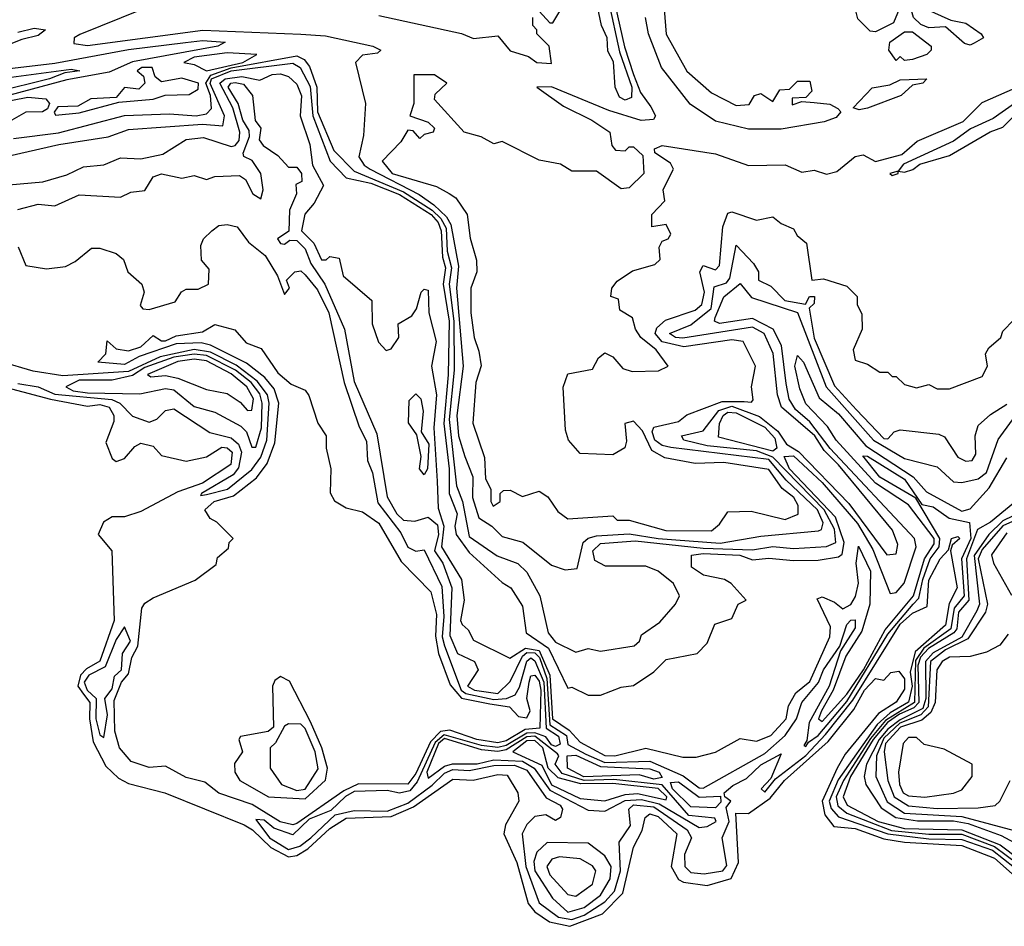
# Model space of a CAD drawing. Extents: x 2668140 to 2765664, y 823621 to 955240.
# Tile 31 of 256: x 2698480 to 2700879, y 850050 to 852260. Entities that reach past the tile are written whole.
import ezdxf

# ---------------------------------------------------------------- set-up
doc = ezdxf.new("R2010")
doc.units = 0

msp = doc.modelspace()

# ---------------------------------------------------------------- linework, layer by layer
at = {"layer": '0CON02XD'}
for points in [[(2699896.4, 852446.4), (2699953.6, 852193.7), (2699975, 852126.2), (2699992.2, 852082.2), (2700017, 852047), (2700028.8, 852025), (2700024.1, 852015.9), (2699993.7, 852013.7), (2699915, 852038.6), (2699775, 852096), (2699740, 852095), (2699805, 852048.8), (2699873.3, 852015), (2699917.5, 851985), (2699922.5, 851952.5), (2699931.7, 851941.7), (2699955, 851940), (2699965, 851950), (2699975, 851950), (2699998.3, 851928.3), (2700000, 851885), (2699965, 851850), (2699945, 851847.5), (2699885, 851890), (2699825, 851890), (2699797.5, 851907.5), (2699745, 851917.5), (2699655, 851962.5), (2699635, 851956.7), (2699603.9, 851973.9), (2699562.5, 851985), (2699490, 852065), (2699491.7, 852078.3), (2699520, 852105), (2699490, 852125), (2699440, 852125), (2699440, 852055), (2699430, 852025), (2699475, 852010), (2699490, 851995), (2699487.5, 851985), (2699465, 851980), (2699455, 851970), (2699438.3, 851988.3), (2699425, 851990), (2699408.3, 851961.7), (2699362.5, 851915), (2699387.5, 851885), (2699495, 851853.3), (2699526.1, 851836.1), (2699542.5, 851825), (2699570, 851785), (2699577, 851727), (2699593, 851673), (2699593.3, 851645), (2699578.8, 851605), (2699578.8, 851545), (2699586.7, 851485), (2699598.3, 851451.7), (2699603.9, 851416.1), (2699591.2, 851375), (2699583.9, 851276.1), (2699612.3, 851192.3), (2699615, 851140), (2699627.5, 851115), (2699627.5, 851085), (2699633.6, 851073.6), (2699650, 851085), (2699650, 851105), (2699658.3, 851111.7), (2699675, 851112.5), (2699705, 851097.5), (2699745, 851110), (2699766.4, 851096.4), (2699790.7, 851060.7), (2699815, 851042.5), (2699925, 851050), (2699935, 851040), (2699965, 851040), (2700054.3, 851014.3), (2700165, 851013.3)], [(2699955, 852063.8), (2699940.8, 852070.8), (2699930.6, 852095), (2699926.8, 852156.8), (2699912.7, 852182.7), (2699911.4, 852215), (2699897.5, 852245), (2699878.8, 852335), (2699860.6, 852385), (2699866.7, 852413.3), (2699875, 852413.8), (2699888.9, 852385), (2699897.9, 852337.9), (2699914.4, 852305), (2699940.9, 852180.9), (2699970.9, 852095), (2699970, 852070), (2699955, 852063.8)], [(2700565, 852230), (2700551.7, 852231.7), (2700521.7, 852261.7), (2700503, 852337), (2700565, 852335.7), (2700636.7, 852305), (2700638.3, 852291.7), (2700622.5, 852285), (2700608.3, 852251.7), (2700565, 852230)], [(2698827.5, 852305), (2698626.7, 852223.3), (2698612.5, 852215), (2698611.7, 852201.7), (2698645, 852196.7), (2698925.7, 852234.3), (2699165, 852224.4), (2699225, 852220), (2699340, 852195), (2699360, 852185), (2699351.7, 852178.3), (2699315, 852173.3), (2699297.5, 852155), (2699322.5, 852055), (2699317, 851977), (2699306.2, 851925), (2699318.8, 851905), (2699333.8, 851895), (2699453.2, 851833.2), (2699488.6, 851808.6), (2699519.3, 851779.3), (2699530.4, 851760.4), (2699548.7, 851658.7), (2699543.6, 851605), (2699560, 851415), (2699544.4, 851295), (2699548.6, 851245), (2699564.2, 851195), (2699584, 851145), (2699582.9, 851095), (2699598, 851045), (2699630, 851025), (2699655, 851000), (2699705.8, 850985.8), (2699775, 850930), (2699808.3, 850918.3), (2699838.3, 850921.7), (2699852.5, 850985), (2699864.4, 850995.6), (2699885, 851001.5), (2699965, 851006.2), (2700035, 850994.7), (2700186.2, 850983.8), (2700285, 851000.8), (2700426.1, 851013.9), (2700433.3, 851016.7), (2700437, 851033), (2700423.3, 851065), (2700347.1, 851137.1), (2700305, 851187.6), (2700066.4, 851216.4), (2700045, 851221.9), (2700027.1, 851235), (2700020.6, 851255), (2700025, 851266.2), (2700085, 851280), (2700105, 851296.7), (2700191.1, 851328.9), (2700245, 851329.2), (2700262.5, 851327.5), (2700267, 851333), (2700262.5, 851365), (2700272.5, 851415), (2700242.5, 851475), (2700215, 851479.2), (2700098.1, 851461.9), (2700045, 851474.5), (2700028.1, 851495), (2700031.7, 851508.3), (2700052.9, 851527.1), (2700125, 851551.4), (2700142, 851565), (2700147.8, 851595), (2700136.7, 851645), (2700145, 851660), (2700175, 851650), (2700185, 851660), (2700192.5, 851755), (2700205, 851788), (2700215, 851790.8), (2700275, 851771.2), (2700315, 851778.8), (2700335, 851762.5), (2700365, 851750), (2700373.6, 851733.6), (2700396.7, 851715), (2700410, 851625), (2700438, 851628), (2700495, 851610), (2700520, 851585), (2700520, 851565), (2700531.7, 851541.7), (2700532.5, 851505), (2700510, 851455), (2700515, 851430), (2700545, 851420), (2700575, 851400), (2700595, 851400), (2700605, 851390), (2700615, 851390), (2700635, 851370), (2700665, 851362.5), (2700695, 851370), (2700715, 851360), (2700745, 851360), (2700825, 851390), (2700837.5, 851415), (2700832.5, 851445), (2700840.7, 851459.3), (2700870, 851485), (2700875, 851500), (2700901.7, 851528.3)], [(2699745, 852280), (2699771.7, 852251.7), (2699778.3, 852251.7), (2699810, 852305)], [(2700050, 852285), (2700054.5, 852224.5), (2700105, 852134), (2700165, 852081.2), (2700225, 852050.8), (2700257, 852053), (2700270, 852075), (2700285, 852080), (2700315, 852060), (2700331.7, 852088.3), (2700355, 852090), (2700375, 852110), (2700405, 852110), (2700410, 852085), (2700395, 852070), (2700361.7, 852068.3), (2700361.7, 852051.7), (2700385, 852060), (2700415, 852057.5), (2700453.3, 852053.3), (2700473, 852043), (2700480, 852035), (2700468.8, 852021.2), (2700439.7, 852010.3), (2700335, 851992.9)], [(2700795, 852197.5), (2700781.7, 852201.7), (2700735, 852242.5), (2700695, 852240), (2700675, 852247.5), (2700657.5, 852265), (2700650, 852290), (2700685, 852287.1), (2700748.3, 852258.3), (2700785, 852250.8), (2700822.5, 852225), (2700827.5, 852215), (2700805, 852202.5), (2700795, 852197.5)], [(2699355, 852270), (2699556.1, 852226.1), (2699585, 852214), (2699645, 852220), (2699675, 852183.8), (2699719.5, 852169.5), (2699740, 852155), (2699775, 852152.5), (2699770, 852195), (2699740, 852225), (2699740, 852235), (2699730, 852245), (2699730, 852265)], [(2700335, 851992.9), (2700255, 851992.9), (2700175, 852012), (2700113.6, 852053.6), (2700043, 852143), (2700011.5, 852225), (2700004.3, 852265)], [(2698475, 852228.8), (2698515, 852239.2), (2698542.5, 852235), (2698525, 852221.2), (2698485, 852211.2), (2698342.5, 852155)], [(2700635, 852160), (2700625, 852170), (2700615, 852160), (2700597.5, 852185), (2700600, 852205), (2700635, 852230), (2700655, 852230), (2700700, 852195), (2700700, 852185), (2700690, 852175), (2700655, 852162.5), (2700635, 852160)], [(2698337, 852127), (2698565, 852153.6), (2698745, 852186.5), (2698884.1, 852204.1), (2698925, 852208.6), (2698980, 852205), (2698962.5, 852195), (2698755, 852156.5), (2698698, 852132), (2698595, 852112.8), (2698391.4, 852058.6)], [(2698465, 851970), (2698574.1, 851984.1), (2698735, 852025.8), (2698845, 852030), (2698910, 852025), (2698935, 852030), (2698947, 852043), (2698944.5, 852075), (2698933.3, 852105), (2698945.5, 852124.5), (2698995, 852142), (2699155, 852171.4), (2699172.6, 852162.6), (2699185.6, 852145.6), (2699203.5, 852095), (2699205.6, 852035), (2699245, 851940.8), (2699295, 851890), (2699415, 851840.3), (2699485, 851795.4), (2699506.1, 851775), (2699518.5, 851751.5), (2699521.5, 851695), (2699531.8, 851655), (2699526.2, 851615), (2699537.3, 851525), (2699538.2, 851405), (2699526.2, 851285), (2699543.6, 851123.6), (2699558.9, 851085), (2699575, 851000), (2699643, 850953), (2699693.6, 850933.6), (2699715, 850912.5), (2699746.7, 850855), (2699767.5, 850765), (2699785, 850742.5), (2699835, 850717.5), (2699865, 850726.7), (2699895, 850720), (2699977, 850733), (2699990, 850745), (2699995, 850760), (2700039.3, 850790.7), (2700077.5, 850835), (2700087.5, 850855), (2700072.5, 850885), (2700035.6, 850915.6), (2700005, 850927.5), (2699907.1, 850927.1), (2699881.3, 850941.3), (2699876, 850965), (2699895, 850982.5), (2699979.1, 850989.1), (2700145, 850971.2), (2700265, 850967.1), (2700315, 850975.6), (2700365, 850970.8), (2700445, 850975.8), (2700468, 850985), (2700465, 851018), (2700439.6, 851065), (2700315, 851192.9), (2700275, 851208.4), (2700155, 851220.4), (2700097.5, 851235), (2700092.5, 851245), (2700145, 851257.5), (2700183.2, 851306.8), (2700215, 851317.5), (2700281.9, 851291.9), (2700326.9, 851256.9), (2700348, 851225), (2700377.3, 851207.3), (2700500.1, 851080.1), (2700592.5, 850955), (2700615, 850957.5), (2700619.3, 850980.7), (2700606, 851015), (2700475, 851174.3), (2700439.3, 851209.3), (2700416.7, 851245), (2700336, 851315), (2700325.8, 851345), (2700315.5, 851445.5), (2700293.8, 851495), (2700265, 851510), (2700095, 851483.3), (2700077.5, 851485), (2700062.5, 851495), (2700115, 851516), (2700164.6, 851555.4), (2700171.9, 851608.1), (2700202.1, 851617.9), (2700210.2, 851629.8), (2700225, 851710), (2700267.5, 851665), (2700280, 851645), (2700280, 851625), (2700310, 851610), (2700343.8, 851575), (2700393.8, 851566.2), (2700403.8, 851585), (2700415.8, 851585), (2700415, 851567.5), (2700403.3, 851556.7), (2700415, 851483.3), (2700465, 851366.7), (2700518.6, 851308.6), (2700585, 851238.8), (2700595, 851237.5), (2700610, 851255), (2700625, 851260), (2700719.3, 851249.3), (2700733, 851243), (2700765, 851193.3), (2700785, 851183.3), (2700800, 851185), (2700809.3, 851200.7), (2700807.5, 851245), (2700815, 851270), (2700845, 851297.5), (2700885, 851322.5)], [(2698935, 852134.5), (2699023.8, 852155), (2699057.5, 852175), (2698985, 852178.8), (2698905, 852168.2), (2698880, 852155), (2698905, 852150.5), (2698935, 852134.5)], [(2698459.4, 852119.4), (2698605, 852139.2), (2698626.7, 852135), (2698590, 852130), (2698552.5, 852115), (2698289.9, 852050.1)], [(2698425, 851920.8), (2698575, 851955.7), (2698695, 851974), (2698745, 851992), (2698925, 852004.6), (2698975, 852000.8), (2698978.5, 852025), (2698944, 852104), (2698947.2, 852115), (2698995, 852134.8), (2699145, 852153.8), (2699163.3, 852143.3), (2699187.1, 852097.1), (2699194, 852025), (2699235.8, 851915), (2699275, 851874.4), (2699335, 851860.8), (2699405, 851833.5), (2699482.1, 851785), (2699499.3, 851765), (2699506.8, 851745), (2699509.5, 851680.5), (2699517.5, 851655), (2699511.8, 851615), (2699525.8, 851525), (2699524, 851394), (2699513.5, 851275), (2699526, 851165), (2699526.2, 851105), (2699545.5, 851055), (2699540, 851025), (2699543.5, 851005), (2699575, 850960.8), (2699655, 850887.5), (2699676.7, 850875), (2699705, 850830), (2699714, 850765), (2699767.7, 850727.8), (2699815, 850630), (2699825, 850632.5), (2699865, 850613.3), (2699895, 850613.3), (2699945, 850632.5), (2699975, 850636.7), (2700025, 850670), (2700055, 850700), (2700130, 850715), (2700155, 850740), (2700173.6, 850786.4), (2700215, 850800), (2700230, 850835), (2700250, 850845), (2700213.3, 850885), (2700196.7, 850895), (2700145.9, 850905.9), (2700116.7, 850925), (2700116.1, 850953.9), (2700145, 850958.7), (2700234.6, 850954.6), (2700265, 850943.3), (2700305, 850947.1), (2700365, 850941.4), (2700425, 850942), (2700475, 850950), (2700483.2, 850956.8), (2700488.6, 850985), (2700466.9, 851046.9), (2700355, 851164.5), (2700342.5, 851195), (2700365, 851196.4), (2700435, 851131.5), (2700521.2, 851031.2), (2700558.2, 850968.3), (2700600.7, 850860.7), (2700615, 850863.3), (2700634.2, 850885.8), (2700664.2, 850975), (2700660, 850995), (2700453.9, 851213.9), (2700405, 851279.5), (2700369.7, 851309.7), (2700354.6, 851334.6), (2700347.5, 851372.5), (2700335.5, 851465), (2700315.3, 851505.3), (2700265, 851531.1), (2700185, 851519.2), (2700172.5, 851525), (2700173.8, 851533.8), (2700195, 851583.8), (2700235, 851616.7), (2700262.5, 851582.5), (2700375, 851545.6), (2700444.8, 851364.8), (2700560, 851235), (2700635, 851190), (2700715, 851170), (2700755, 851133.3), (2700775, 851131.2), (2700815, 851140), (2700835, 851156), (2700863.8, 851236.2), (2700927, 851323)], [(2698567, 852027), (2698625, 852032.9), (2698721.7, 852058.3), (2698805, 852066.2), (2698834.1, 852075.9), (2698892.7, 852077.3), (2698915, 852090), (2698915.6, 852105), (2698875, 852116.9), (2698825, 852108.4), (2698810, 852120), (2698802.7, 852142.7), (2698777.3, 852142.7), (2698766.2, 852135), (2698781.5, 852121.5), (2698784.5, 852105), (2698770, 852090), (2698735, 852094.4), (2698715, 852070), (2698653.1, 852066.9), (2698621.5, 852048.5), (2698572.6, 852047.4), (2698563.8, 852033.8), (2698567, 852027)], [(2698425, 851854.2), (2698535.9, 851864.1), (2698595, 851881.2), (2698635, 851901.2), (2698685, 851906), (2698725, 851922.5), (2698775, 851920), (2698828.3, 851931.7), (2698885, 851967.8), (2698927.3, 851972.7), (2698995, 851950.6), (2699005, 851952.9), (2699014.6, 851965.4), (2699016.5, 851985), (2698998.7, 852045), (2698967.3, 852105), (2698980.6, 852115), (2699021.1, 852121.1), (2699065, 852112.5), (2699095, 852126.2), (2699115, 852127.9), (2699135, 852121.4), (2699155, 852102), (2699166.3, 852073.7), (2699162.9, 852025), (2699186.5, 851955), (2699193.1, 851905), (2699220, 851855), (2699197.3, 851812.7), (2699174.1, 851785.9), (2699166, 851745), (2699196.2, 851715), (2699215, 851673.8), (2699226.2, 851673.8), (2699235, 851682.5), (2699258.3, 851678.3), (2699267.5, 851635), (2699337.5, 851575), (2699338.3, 851518.3), (2699353.9, 851473.9), (2699373, 851453), (2699385, 851457.5), (2699403.3, 851485), (2699401.7, 851518.3), (2699435, 851537.5), (2699446.7, 851555), (2699457.5, 851595), (2699465, 851602.5), (2699475, 851600), (2699476.2, 851545), (2699494.2, 851475), (2699483.3, 851415), (2699495.4, 851345.4), (2699488.5, 851265), (2699497.1, 851135), (2699498.9, 851068.9), (2699513.4, 851025), (2699507.8, 850975), (2699555.8, 850895), (2699562.5, 850845), (2699553.8, 850795), (2699557.5, 850785), (2699572.5, 850772.5), (2699585, 850747.5), (2699673.6, 850703.6), (2699712.2, 850727.8), (2699745, 850722), (2699771.5, 850661.5), (2699777.8, 850555), (2699818.1, 850528.1), (2699845, 850498.1), (2699905, 850466.2), (2699930, 850465), (2700005, 850483.8), (2700095, 850462), (2700127.7, 850462.3), (2700175, 850473.8), (2700235, 850507.5), (2700275, 850501.2), (2700310, 850515), (2700347.5, 850555), (2700352.9, 850587.1), (2700370.9, 850619.1), (2700405, 850646.2), (2700453.3, 850755), (2700455, 850780), (2700422.5, 850847.5), (2700435, 850852.5), (2700465, 850840)], [(2700525, 852040), (2700510, 852045), (2700556.4, 852093.6), (2700599.3, 852100.7), (2700625, 852113.3), (2700690, 852115), (2700680, 852105), (2700655, 852100), (2700627.5, 852075), (2700545, 852044), (2700525, 852040)], [(2698475, 851796.7), (2698525, 851810), (2698565, 851806.2), (2698625, 851832.5), (2698725, 851826.7), (2698750.7, 851839.3), (2698785, 851843.3), (2698805, 851876.7), (2698825, 851883.8), (2698875, 851873.3), (2698905, 851880), (2698935, 851870), (2698955, 851877.5), (2699015, 851880), (2699030, 851870), (2699047.5, 851835), (2699067, 851823), (2699073.3, 851845), (2699067.5, 851885), (2699046, 851916), (2699026.1, 851926.1), (2699024.1, 851934.1), (2699040, 851975), (2699039.2, 851989.2), (2699023.3, 852015), (2699011.9, 852055), (2698987.5, 852095), (2698993.8, 852105), (2699005, 852106.4), (2699025, 852102), (2699046.7, 852075), (2699053.6, 852013.6), (2699067.5, 851995), (2699063.3, 851966.7), (2699072.7, 851952.7), (2699108.8, 851928.8), (2699135, 851900), (2699155, 851900), (2699166.7, 851885), (2699167.5, 851865), (2699152.5, 851857.5), (2699153.8, 851835), (2699137.5, 851795), (2699135.7, 851744.3), (2699107.5, 851725), (2699115, 851713.8), (2699125, 851712.5), (2699138, 851722), (2699155, 851721.1), (2699175, 851701.2), (2699188.9, 851665), (2699223.1, 851615), (2699270.8, 851505), (2699295, 851377.5), (2699350, 851250), (2699375, 851096.7), (2699398.6, 851055), (2699415, 851039.4), (2699442.7, 851037.3), (2699475, 851046.7), (2699498, 851028), (2699500, 851005), (2699490, 850965), (2699510.6, 850935), (2699532.5, 850875), (2699528.1, 850758.1), (2699546.7, 850715), (2699587.5, 850695), (2699596.7, 850675), (2699570.6, 850635), (2699587.5, 850625), (2699645, 850617.5), (2699675, 850646.2), (2699705, 850708.5), (2699715, 850717.1), (2699735, 850716.4), (2699746.3, 850705), (2699763.7, 850653.7), (2699771, 850541), (2699811.8, 850515), (2699815, 850492.5), (2699859.1, 850469.2), (2699905, 850448.9), (2700015, 850451.8), (2700096.5, 850416.5), (2700135, 850387.5), (2700145, 850386.2), (2700295, 850470.6), (2700344.4, 850515), (2700372.2, 850555), (2700385.6, 850595), (2700426.1, 850643.9), (2700438.1, 850675), (2700477.5, 850732.5), (2700494.5, 850785.5), (2700505, 850796), (2700515, 850796.7), (2700515, 850777.5), (2700479.3, 850720.7), (2700452.1, 850635), (2700403.2, 850546.8), (2700397.5, 850502.5), (2700390, 850490), (2700395, 850487.5), (2700401.2, 850498.8), (2700425.4, 850515), (2700495, 850597.9), (2700595, 850761.8), (2700656.9, 850835), (2700670.7, 850849.3), (2700679.7, 850895), (2700697.9, 850945), (2700719.6, 850975), (2700721.1, 850995), (2700663, 851093), (2700575, 851144.3), (2700533.8, 851196.2), (2700545, 851195.7), (2700635, 851139.2), (2700677.5, 851077.5), (2700705, 851072), (2700744.2, 851044.2), (2700794, 851034), (2700796.6, 850995), (2700774.6, 850945.4), (2700780.9, 850855), (2700756.2, 850825), (2700748.2, 850775), (2700682.5, 850727.5), (2700662.5, 850697.5), (2700660, 850595), (2700589, 850551), (2700552.2, 850507.8), (2700486.5, 850405), (2700469.2, 850365), (2700472.9, 850342.9), (2700495.3, 850325.3), (2700603.5, 850283.5), (2700695, 850274.2), (2700775, 850274.1), (2700855, 850244.1), (2700911.7, 850201.7)], [(2700165, 851013.3), (2700185, 851030), (2700205, 851060), (2700261.7, 851061.7), (2700345, 851041.2), (2700376, 851054), (2700376.7, 851075), (2700366, 851095), (2700337, 851117), (2700305, 851163.3), (2700195, 851180), (2700125, 851177.5), (2700051.2, 851191.2), (2700019.7, 851209.7), (2699997.3, 851257.3), (2699975, 851280.6), (2699954.3, 851275), (2699958, 851232), (2699953.8, 851216.2), (2699925, 851199.2), (2699845, 851202.5), (2699816.7, 851235), (2699809.3, 851259.3), (2699803.9, 851363.9), (2699815, 851396.7), (2699875, 851407.5), (2699890, 851435), (2699905, 851447.5), (2699925, 851437.5), (2699949.3, 851409.3), (2699971.7, 851401.7), (2700036.1, 851403.9), (2700060, 851415), (2700030, 851455), (2699993.3, 851485), (2699980, 851505), (2699973, 851533), (2699941.7, 851551.7), (2699938.3, 851578.3), (2699920, 851585), (2699922.5, 851605), (2699935, 851622.5), (2699973, 851647), (2700027, 851663), (2700040, 851675), (2700037.5, 851705), (2700045, 851720), (2700060, 851725), (2700066.4, 851736.4), (2700055, 851760), (2700020, 851755), (2700020, 851785), (2700051.7, 851818.3), (2700047.5, 851845), (2700055, 851860), (2700072.5, 851895), (2700065, 851910), (2700027.5, 851935), (2700026.7, 851945), (2700045, 851952.5), (2700175, 851932.9), (2700255, 851903.8), (2700345, 851905.8), (2700385, 851887.5), (2700415, 851892.5), (2700445, 851883.3), (2700470.7, 851889.3), (2700515, 851926.2), (2700535, 851930), (2700565, 851914), (2700628.8, 851931.2), (2700666.4, 851963.6), (2700778.3, 852011.7), (2700825, 852057.5), (2700906.2, 852093.8)], [(2698395, 852050), (2698499.6, 852070.4), (2698543.2, 852066.8), (2698552.3, 852055), (2698547.4, 852042.6), (2698535, 852034.6), (2698495, 852034.1), (2698455, 852011.2)], [(2700933.8, 852076.2), (2700851.2, 852018.8), (2700796.4, 851993.6), (2700755, 851963.3), (2700633, 851907), (2700620, 851890), (2700600, 851885), (2700605, 851880), (2700620, 851885), (2700620, 851890), (2700635, 851887.5), (2700655.9, 851894.1), (2700672.5, 851907.5), (2700745, 851928.8), (2700843.9, 851986.1), (2700875, 851997.5), (2700898.8, 852021.2)], [(2698476.1, 851706.1), (2698495, 851660), (2698545, 851652.5), (2698591.7, 851658.3), (2698615, 851670), (2698655, 851702.5), (2698675, 851702.5), (2698715, 851690), (2698732.5, 851675), (2698743.3, 851645), (2698777.5, 851615), (2698783.3, 851595), (2698773, 851563), (2698780, 851555), (2698795, 851553.3), (2698858.3, 851571.7), (2698873.8, 851596.2), (2698885, 851602.5), (2698915, 851602.5), (2698940, 851615), (2698941.7, 851651.7), (2698923, 851673), (2698920.7, 851709.3), (2698927.5, 851725), (2698947.5, 851745), (2698965, 851757.5), (2698985, 851760), (2699010, 851755), (2699037, 851717), (2699077.5, 851685), (2699107.5, 851635), (2699125, 851590), (2699137.5, 851605), (2699130, 851625), (2699150, 851645), (2699165, 851647.5), (2699175, 851637.5), (2699205, 851601.2), (2699233.1, 851545), (2699270, 851375), (2699306.8, 851266.8), (2699325, 851232.5), (2699327.5, 851185), (2699339.4, 851155), (2699352, 851082), (2699408.7, 851008.7), (2699425, 850974), (2699445, 850963.8), (2699465, 850967.5), (2699508.3, 850878.3), (2699513.2, 850805), (2699509.2, 850755), (2699515, 850733.3), (2699555.5, 850625), (2699566.9, 850616.9), (2699635, 850602.5), (2699665.4, 850604.6), (2699686.5, 850613.5), (2699697.4, 850632.6), (2699715, 850695.8), (2699725, 850704.2), (2699735, 850697.1), (2699756.8, 850645), (2699762.4, 850532.4), (2699792.7, 850512.7), (2699796.5, 850493.5), (2699785, 850488.2), (2699775, 850492), (2699761.5, 850511.5), (2699735, 850521.2), (2699715, 850520.2), (2699665, 850490), (2699645, 850485.8), (2699605, 850490.5), (2699513.7, 850516.3), (2699492, 850498), (2699448.1, 850401.9), (2699430.4, 850379.6), (2699405, 850374.4), (2699375, 850380.4), (2699295, 850378), (2699273.9, 850366.1), (2699237.9, 850332.1), (2699185, 850310.7), (2699145, 850272.9), (2699098.7, 850288.7), (2699075, 850308.6), (2699055, 850310), (2699088.6, 850265), (2699135, 850236.9), (2699162, 850245), (2699189.4, 850265)], [(2699145, 850296.9), (2699114.6, 850304.6), (2699046.5, 850346.5), (2698965, 850374.4), (2698931.2, 850401.2), (2698885, 850412.2), (2698835, 850440), (2698795, 850436.9), (2698751.7, 850451.7), (2698722.9, 850485), (2698711.5, 850525), (2698710.3, 850599.7), (2698728.1, 850645), (2698744.6, 850665.4), (2698752.9, 850705), (2698767.8, 850732.2), (2698777.5, 850825), (2698785, 850837.5), (2698805, 850850), (2698907, 850893), (2698958.3, 850931.7), (2698961.7, 850948.3), (2698988.3, 850971.7), (2698990, 850985), (2699000, 850995), (2698960, 851035), (2698943.6, 851043.6), (2698931.2, 851065), (2698953.8, 851085), (2699000.9, 851099.1), (2699056.9, 851143.1), (2699082.4, 851177.6), (2699101.7, 851228.3), (2699110.8, 851325), (2699100, 851360), (2699077, 851387), (2699032.4, 851422.4), (2698945, 851466.2), (2698921.7, 851471.7), (2698860.7, 851469.3), (2698771.2, 851438.8), (2698735, 851418.8), (2698670, 851425), (2698690, 851445), (2698693, 851477), (2698715, 851457.5), (2698745, 851452.5), (2698775, 851462.5), (2698805, 851490), (2698825, 851476.7), (2698835, 851476.7), (2698860.7, 851489.3), (2698925, 851498.8), (2698955, 851516.2), (2699003.6, 851503.6), (2699031.7, 851471.7), (2699067.7, 851457.7), (2699108.8, 851398.8), (2699140.8, 851370.8), (2699175, 851356.2), (2699183.9, 851343.9), (2699206.1, 851276.1), (2699226.7, 851245), (2699226.7, 851215), (2699238, 851165), (2699236.2, 851106.2), (2699247, 851087), (2699275, 851070), (2699315, 851060), (2699355, 851032.5), (2699408.8, 850938.8), (2699481.2, 850865), (2699495, 850810), (2699493.2, 850756.8), (2699500, 850715), (2699528.3, 850638.3), (2699555.9, 850605.9), (2699625, 850592.3), (2699673.3, 850585), (2699695, 850561.4), (2699715, 850557.8), (2699723.6, 850575), (2699715.7, 850605), (2699721.1, 850645), (2699725, 850660), (2699735, 850662), (2699745, 850647.5), (2699749.4, 850625), (2699747.3, 850532.8), (2699710.9, 850529.2), (2699665, 850501.8), (2699645, 850496.5), (2699593.8, 850505), (2699527.4, 850527.4), (2699505.2, 850524.8), (2699480.5, 850499.5), (2699445, 850421.9), (2699425, 850395.7), (2699305, 850396.7), (2699269.8, 850380.2), (2699155, 850300.5), (2699145, 850296.9)], [(2698475, 851372.9), (2698524.6, 851364.6), (2698565, 851346.8), (2698703.9, 851333.9), (2698724, 851325), (2698755, 851293.3), (2698795, 851278.8), (2698814.1, 851285.9), (2698835, 851306.7), (2698855, 851311.2), (2698943.2, 851253.2), (2698995, 851240), (2699012.9, 851225), (2699020.5, 851205), (2699012.9, 851167.1), (2698999.8, 851150.2), (2698922.5, 851105), (2698920, 851100), (2698935, 851102), (2698986, 851115), (2699045, 851162.9), (2699067.1, 851192.9), (2699082.1, 851235), (2699087.5, 851325), (2699083.6, 851345), (2699058.2, 851378.3), (2699007.4, 851417.4), (2698945, 851449.1), (2698904.7, 851455.3), (2698822.2, 851437.8), (2698745, 851402.4), (2698585, 851391.8), (2698512.5, 851402.5), (2698435.4, 851425.4)], [(2699055, 851217.5), (2699069.1, 851265), (2699070.4, 851325), (2699065, 851347.5), (2699043.5, 851375), (2699005.2, 851405.2), (2698935, 851440.8), (2698905, 851444.2), (2698855, 851436.7), (2698785, 851411.6), (2698755, 851392.1), (2698705, 851380.9), (2698625, 851381.1), (2698592.5, 851365), (2698610, 851355), (2698645, 851350.4), (2698772.3, 851347.7), (2698835, 851360.8), (2698855, 851357.1), (2698905, 851316.7), (2698955, 851302.5), (2699018.8, 851268.8), (2699032, 851255), (2699045, 851217.5), (2699055, 851217.5)], [(2700465, 850840), (2700485, 850823.3), (2700505, 850834), (2700516.2, 850853.8), (2700523.6, 850886.4), (2700517.5, 850935), (2700523.6, 850976.4), (2700552.9, 850915), (2700551.2, 850835), (2700531.1, 850768.9), (2700492.2, 850707.8), (2700461.3, 850625), (2700432.9, 850575), (2700426.2, 850555), (2700435, 850549.2), (2700495, 850615.5), (2700535.4, 850674.6), (2700588.1, 850771.9), (2700657.7, 850855), (2700684, 850945), (2700708, 850982), (2700707.8, 850995), (2700645, 851076.7), (2700565, 851130), (2700469.1, 851235), (2700447.7, 851267.8), (2700395, 851322.9), (2700380.6, 851359.4), (2700368.5, 851415), (2700375, 851441.2), (2700389.4, 851425), (2700427.9, 851337.9), (2700475, 851298.5), (2700541, 851221), (2700656.9, 851145), (2700688.6, 851108.6), (2700775, 851061.9), (2700795, 851067.5), (2700841.4, 851118.6), (2700885, 851191.2)], [(2699035, 851306.7), (2699045, 851307.5), (2699049.4, 851335), (2699032.9, 851365), (2698995, 851396.2), (2698935, 851428.2), (2698905, 851432.1), (2698865, 851426.7), (2698791.2, 851395), (2698799.3, 851389.3), (2698835, 851392), (2698865, 851385.8), (2698935, 851358), (2698985, 851348), (2699016.9, 851326.9), (2699035, 851306.7)], [(2698460, 851360), (2698554.6, 851334.6), (2698645, 851317.8), (2698675, 851321.9), (2698698, 851315), (2698709.2, 851295), (2698709.5, 851280.5), (2698689.3, 851229.3), (2698705, 851190), (2698715, 851182.5), (2698735, 851190), (2698760.5, 851219.5), (2698775, 851227.5), (2698805, 851220), (2698825, 851197.5), (2698885, 851183.3), (2698935, 851193.8), (2698972.3, 851217.7), (2698985, 851215.8), (2698997.1, 851205), (2698994.2, 851175), (2698925, 851130), (2698865, 851108.6), (2698775, 851060.6), (2698735, 851047.5), (2698705, 851048), (2698684, 851035), (2698671.2, 851005), (2698704.2, 850965), (2698710, 850795), (2698675, 850695.8), (2698642.4, 850677.6), (2698627.9, 850662.1), (2698621.8, 850635), (2698635, 850615.5), (2698650.9, 850595), (2698649.6, 850555), (2698658.9, 850498.9), (2698689.7, 850439.7), (2698720.9, 850410.9), (2698745, 850397.8), (2698833.3, 850375), (2699026.6, 850296.6), (2699046.9, 850285), (2699091.6, 850241.6), (2699135, 850219.1), (2699155, 850222.2), (2699181.9, 850238.1), (2699235, 850287.8), (2699275, 850313.5), (2699385, 850317.1), (2699439.4, 850340.6), (2699535, 850408), (2699584.2, 850405.8), (2699645, 850420), (2699667.7, 850417.7), (2699693.3, 850375), (2699696.2, 850355), (2699663.2, 850296.8), (2699659.2, 850275), (2699690.6, 850205), (2699718.6, 850105), (2699734.6, 850084.6), (2699770.7, 850060.7), (2699820.4, 850049.6), (2699900, 850080), (2699949.3, 850130.7), (2699975, 850242.5), (2699996.6, 850283.4), (2700003.8, 850315), (2700015, 850324), (2700035, 850316.9), (2700080.8, 850275), (2700067.1, 850195), (2700085, 850164), (2700096.9, 850156.9), (2700155, 850149.4), (2700213.5, 850166.5), (2700230.6, 850205), (2700224.6, 850325.4), (2700255.5, 850324.5), (2700307.8, 850362.2), (2700343.3, 850405), (2700449.8, 850500.2), (2700512.2, 850577.8), (2700538, 850625), (2700565, 850653.3), (2700585, 850650), (2700601.7, 850668.3), (2700621.7, 850671.7), (2700635, 850652.5), (2700635, 850627.5), (2700615, 850596.2), (2700571.7, 850568.3), (2700490.9, 850469.1), (2700471.4, 850435), (2700434.4, 850355), (2700441.5, 850321.5), (2700463, 850293), (2700515, 850287.9), (2700585, 850262.5), (2700635, 850254.4), (2700775, 850246.2), (2700855, 850215.5), (2700897.8, 850177.8)], [(2699465, 851150), (2699453.8, 851165), (2699457.5, 851195), (2699447.5, 851247.5), (2699427, 851277), (2699428.3, 851331.7), (2699445, 851347.5), (2699456.7, 851335), (2699462.5, 851305), (2699457.5, 851255), (2699476.7, 851225), (2699473.3, 851165), (2699465, 851150)], [(2700315, 851208.1), (2700182, 851242), (2700184.5, 851275), (2700193.5, 851295), (2700205, 851302.5), (2700225, 851301.2), (2700295, 851266.2), (2700319.5, 851239.5), (2700324.2, 851215), (2700315, 851208.1)], [(2700918.1, 851095), (2700845, 851034.7), (2700812.9, 851017.1), (2700786.1, 850945), (2700792.5, 850845), (2700767.1, 850815), (2700762.5, 850775), (2700755.4, 850765), (2700693.6, 850726.4), (2700674.3, 850705.7), (2700667.5, 850685), (2700670, 850595), (2700658.2, 850581.8), (2700623.5, 850566.5), (2700593.7, 850546.3), (2700558.7, 850505), (2700503.5, 850415), (2700485.6, 850365), (2700496, 850345), (2700571.4, 850305), (2700635, 850288.1), (2700775, 850284.7), (2700868.3, 850248.3), (2700915, 850213.2)], [(2700927.2, 851062.8), (2700875, 851037.9), (2700840.8, 851005), (2700805, 850953.3), (2700817.7, 850835), (2700811.7, 850818.3), (2700775.2, 850754.8), (2700705, 850716.1), (2700686.8, 850695), (2700687.7, 850605), (2700679.7, 850580.3), (2700625, 850553.3), (2700595, 850530.2), (2700573.7, 850505), (2700543.2, 850445), (2700536.9, 850415), (2700540.8, 850395), (2700578.8, 850338.8), (2700614, 850315), (2700667, 850307), (2700755, 850306.9), (2700790.3, 850300.3), (2700871.1, 850271.1), (2700955, 850225.6)], [(2700936.7, 851053.3), (2700875, 851025.9), (2700825, 850968.2), (2700814.7, 850945), (2700837.5, 850835), (2700832.9, 850815), (2700789.7, 850750.3), (2700735, 850723.8), (2700698.8, 850695), (2700692.7, 850585), (2700675, 850564.7), (2700624.1, 850545), (2700585, 850508.4), (2700567.1, 850465), (2700565.7, 850415), (2700593.3, 850353.3), (2700635.4, 850325.4), (2700775, 850317.1), (2700915, 850280)], [(2700885, 851008.8), (2700847.5, 850955), (2700852.5, 850935), (2700896.4, 850856.4)], [(2699189.4, 850265), (2699248.7, 850321.3), (2699295, 850331.5), (2699375, 850330.4), (2699425, 850350), (2699485, 850393.3), (2699515, 850422.7), (2699535, 850432.1), (2699575, 850429.6), (2699635, 850441.5), (2699685, 850442.1), (2699715, 850430), (2699762.5, 850362.5), (2699796.7, 850345), (2699802.5, 850335), (2699797.5, 850315), (2699785, 850307.5), (2699761.7, 850321.7), (2699735, 850317.5), (2699715, 850297.5), (2699703.8, 850275), (2699712.7, 850195), (2699745, 850106.7), (2699792.2, 850072.2), (2699825, 850066.2), (2699855, 850076.4), (2699905, 850108.9), (2699928.9, 850135), (2699943.5, 850185), (2699940, 850255), (2699967.5, 850295), (2699964, 850335), (2699975, 850345.4), (2700025, 850340.7), (2700105.7, 850285), (2700116.2, 850265), (2700099.2, 850225), (2700100, 850195), (2700115, 850180.8), (2700147.3, 850177.3), (2700192.5, 850185), (2700202.3, 850197.7), (2700191.2, 850265), (2700207.9, 850305), (2700200.9, 850339.1), (2700212.5, 850355), (2700197.5, 850365), (2700196.2, 850375), (2700216.8, 850393.2), (2700250.3, 850409.7), (2700285, 850442.9), (2700335, 850470), (2700310, 850410), (2700286.2, 850385), (2700295, 850376.2), (2700320.9, 850409.1), (2700395, 850466.2), (2700442.6, 850517.4), (2700509.3, 850600.7), (2700625, 850786.4), (2700655, 850812.9), (2700690.7, 850829.3), (2700695, 850893.3), (2700722, 850945), (2700742.5, 850967.5), (2700750, 850995), (2700765, 851000), (2700770, 850995), (2700751.7, 850978.3), (2700747.5, 850965), (2700763.8, 850875), (2700743.8, 850836.2), (2700735, 850784), (2700661.2, 850718.8), (2700649.3, 850669.3), (2700654, 850635), (2700645, 850595.6), (2700600.2, 850569.8), (2700568.4, 850541.6), (2700473.7, 850406.3), (2700452.1, 850355), (2700456.7, 850336.7), (2700475, 850316.7), (2700595, 850274.7), (2700695, 850262.7), (2700775, 850261.3), (2700849.4, 850235), (2700903.3, 850193.3)], [(2698685, 850510), (2698693.5, 850565), (2698686.9, 850605), (2698705, 850628.8), (2698710.4, 850659.6), (2698727.8, 850675), (2698730, 850715), (2698749.5, 850745), (2698735, 850780), (2698715, 850748.8), (2698688.2, 850681.8), (2698648.1, 850661.9), (2698636.9, 850645), (2698643.8, 850625), (2698666, 850605), (2698665.6, 850555), (2698675, 850516.7), (2698685, 850510)], [(2700888.3, 850761.7), (2700867.5, 850735), (2700835, 850717.5), (2700795, 850707.5), (2700745, 850706), (2700727.5, 850695), (2700714.3, 850675), (2700710, 850595), (2700699.5, 850570.5), (2700677.9, 850552.1), (2700625.6, 850535), (2700589.1, 850495), (2700585.7, 850475), (2700594.4, 850405), (2700610, 850365), (2700645, 850343.3), (2700715, 850337.1), (2700815, 850338), (2700856, 850344), (2700867.5, 850355), (2700892.5, 850405)], [(2699175, 850360), (2699224.5, 850405.5), (2699229.4, 850435), (2699215.6, 850485), (2699188.3, 850548.3), (2699137.1, 850647.1), (2699115, 850658.8), (2699101.2, 850648.8), (2699095.8, 850635), (2699097.8, 850535), (2699085, 850524.4), (2699017.7, 850512.3), (2699014, 850505), (2699022.9, 850475), (2699003.4, 850446.6), (2699004.3, 850425), (2699016.2, 850405), (2699085.6, 850365.6), (2699175, 850360)], [(2699155, 850380.8), (2699175, 850384.3), (2699206.7, 850433.3), (2699199.5, 850475), (2699175, 850532), (2699165, 850542), (2699135, 850543.3), (2699125, 850537.5), (2699103.3, 850496.7), (2699090, 850485), (2699090, 850435), (2699117.5, 850395), (2699155, 850380.8)], [(2700135, 850290.8), (2700155, 850292.5), (2700176.2, 850305), (2700173, 850313), (2700110, 850320), (2700045, 850394.7), (2699927.3, 850407.3), (2699854.8, 850404.8), (2699801.7, 850421.7), (2699784.5, 850445), (2699793.3, 850465), (2699790.2, 850470.2), (2699735, 850513), (2699715, 850511.7), (2699665, 850479.4), (2699645, 850475.8), (2699605, 850479.4), (2699515, 850507.5), (2699500.2, 850495), (2699471.5, 850425), (2699475, 850410.8), (2699515, 850439.6), (2699534.1, 850445.9), (2699594, 850446), (2699635, 850455.6), (2699705, 850451.8), (2699733.5, 850435), (2699771.1, 850381.1), (2699865, 850332.5), (2699905, 850330), (2699955, 850356.1), (2699995, 850358.8), (2700037.8, 850347.8), (2700135, 850290.8)], [(2699905, 850355.4), (2699955, 850371.2), (2699985, 850373.2), (2700055, 850357.5), (2700056.7, 850365), (2700035, 850385.8), (2699925, 850397.8), (2699846.6, 850396.6), (2699791.9, 850411.9), (2699767.1, 850435), (2699754.5, 850485), (2699735, 850502.9), (2699715, 850501.5), (2699681.1, 850475), (2699752.1, 850442.1), (2699775, 850394.6), (2699845, 850361.1), (2699905, 850355.4)], [(2700685, 850364.3), (2700755, 850373.8), (2700775, 850382.5), (2700800, 850415), (2700800, 850445), (2700731.7, 850481.7), (2700683, 850493), (2700665, 850510), (2700645, 850510), (2700632.5, 850495), (2700620.8, 850425), (2700622.9, 850395), (2700632.5, 850375), (2700645, 850367.5), (2700685, 850364.3)], [(2700025, 850407.9), (2699988.6, 850418.6), (2699854.1, 850414.1), (2699814.2, 850435), (2699813.3, 850465), (2699835, 850466.8), (2699895, 850439.5), (2700015, 850433.1), (2700037.5, 850425), (2700045, 850412.5), (2700025, 850407.9)], [(2700175, 850338.1), (2700115, 850341.1), (2700070, 850385), (2700065, 850400), (2700085, 850401.5), (2700135, 850364.2), (2700187, 850367), (2700188, 850352), (2700175, 850338.1)], [(2699815, 850084.4), (2699855, 850095.6), (2699895, 850125.8), (2699918.1, 850165), (2699920.6, 850195), (2699905, 850221.2), (2699865, 850252.5), (2699765, 850254), (2699739.7, 850230.3), (2699732.5, 850207.5), (2699734.5, 850185), (2699777.8, 850117.8), (2699815, 850084.4)], [(2699835, 850123.3), (2699875, 850152.5), (2699883.3, 850185), (2699875, 850196.7), (2699845, 850213.8), (2699795, 850218.8), (2699776.4, 850213.6), (2699764, 850195), (2699771.2, 850175), (2699815, 850127.5), (2699835, 850123.3)]]:
    msp.add_lwpolyline(points, dxfattribs=at)

doc.saveas('drawing.dxf')
